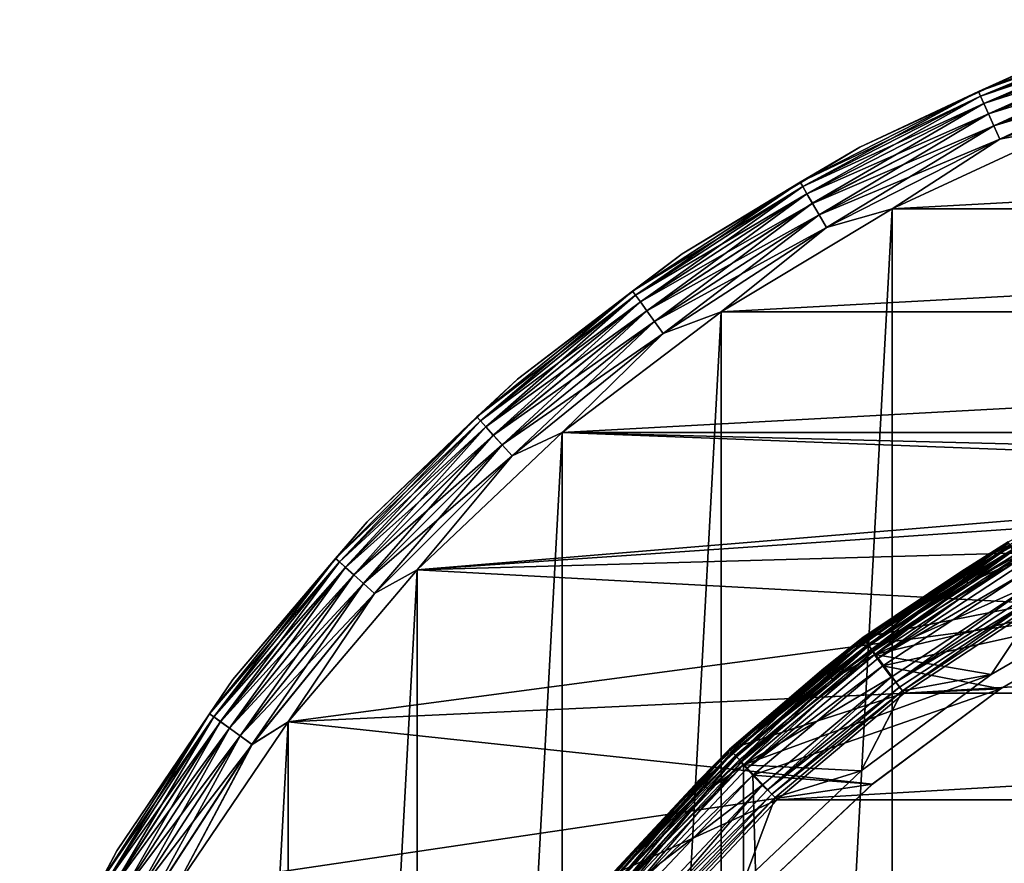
# Model space of a CAD drawing. Header units: metres. Extents: x -28 to 237, y -27 to 27.
# Tile 21 of 51: x -25 to -11, y 14 to 26. Entities that reach past the tile are written whole.
import ezdxf

# ---------------------------------------------------------------- set-up
doc = ezdxf.new("R2010")
doc.units = ezdxf.units.M
doc.layers.add('solid_10151043_XXX', color=7, linetype='CONTINUOUS')

msp = doc.modelspace()

# ---------------------------------------------------------------- linework, layer by layer
at = {"layer": 'solid_10151043_XXX'}
for points in [[(-11.175161, 25.099823, -9.721427), (-10.1788, 25.54686, -9.5), (-8.490296, 26.130445, -9.721427)], [(-11.175161, 25.099823, -9.721427), (-8.490296, 26.130445, -9.721427), (-11.145136, 25.032387, -9.933075)], [(-11.17506, 25.099596, -0.777479), (-8.49022, 26.130209, -0.777479), (-10.1788, 25.54686, -1)], [(-8.467335, 26.059778, -0.565914), (-8.49022, 26.130209, -0.777479), (-11.17506, 25.099596, -0.777479)], [(-11.144938, 25.031942, -0.565914), (-8.467335, 26.059778, -0.565914), (-11.17506, 25.099596, -0.777479)], [(-8.490296, 26.130445, -9.721427), (-8.467485, 26.06024, -9.933075), (-11.145136, 25.032387, -9.933075)], [(-11.145136, 25.032387, -9.933075), (-8.467485, 26.06024, -9.933075), (-11.096691, 24.923576, -10.122963)], [(-8.430463, 25.946297, -0.376159), (-8.467335, 26.059778, -0.565914), (-11.144938, 25.031942, -0.565914)], [(-8.467485, 26.06024, -9.933075), (-8.430679, 25.946962, -10.122963), (-11.096691, 24.923576, -10.122963)], [(-11.096407, 24.922937, -0.376159), (-8.430463, 25.946297, -0.376159), (-11.144938, 25.031942, -0.565914)], [(-11.096691, 24.923576, -10.122963), (-8.430679, 25.946962, -10.122963), (-11.03226, 24.778862, -10.281551)], [(-8.381456, 25.795471, -0.217749), (-8.430463, 25.946297, -0.376159), (-11.096407, 24.922937, -0.376159)], [(-8.430679, 25.946962, -10.122963), (-8.381728, 25.796305, -10.281551), (-11.03226, 24.778862, -10.281551)], [(-11.031903, 24.778059, -0.217749), (-8.381456, 25.795471, -0.217749), (-11.096407, 24.922937, -0.376159)], [(-11.03226, 24.778862, -10.281551), (-8.381728, 25.796305, -10.281551), (-10.95508, 24.605513, -10.400871)], [(-8.322778, 25.614876, -0.098642), (-8.381456, 25.795471, -0.217749), (-11.031903, 24.778059, -0.217749)], [(-8.381728, 25.796305, -10.281551), (-8.323091, 25.615837, -10.400871), (-10.95508, 24.605513, -10.400871)], [(-10.1788, 25.54686, -1), (-10.1788, 25.54686, -9.5), (-12.881232, 24.296581, -9.5)], [(-11.175161, 25.099823, -9.721427), (-12.881232, 24.296581, -9.5), (-10.1788, 25.54686, -9.5)], [(-12.881232, 24.296581, -1), (-10.1788, 25.54686, -1), (-12.881232, 24.296581, -9.5)], [(-11.17506, 25.099596, -0.777479), (-10.1788, 25.54686, -1), (-12.881232, 24.296581, -1)], [(-10.954668, 24.604588, -0.098642), (-8.322778, 25.614876, -0.098642), (-11.031903, 24.778059, -0.217749)], [(-10.95508, 24.605513, -10.400871), (-8.323091, 25.615837, -10.400871), (-10.869028, 24.412237, -10.474928)], [(-8.257375, 25.413588, -0.024823), (-8.322778, 25.614876, -0.098642), (-10.954668, 24.604588, -0.098642)], [(-8.323091, 25.615837, -10.400871), (-8.257713, 25.414627, -10.474928), (-10.869028, 24.412237, -10.474928)], [(-10.868584, 24.411238, -0.024823), (-8.257375, 25.413588, -0.024823), (-10.954668, 24.604588, -0.098642)], [(-10.869028, 24.412237, -10.474928), (-8.257713, 25.414627, -10.474928), (-9.811584, 24.616718, -10.5)], [(-10.868584, 24.411238, -0.024823), (-9.811584, 24.616718), (-8.257375, 25.413588, -0.024823)], [(-13.737589, 23.794201, -9.721427), (-12.881232, 24.296581, -9.5), (-11.175161, 25.099823, -9.721427)], [(-13.737589, 23.794201, -9.721427), (-11.175161, 25.099823, -9.721427), (-13.700679, 23.730272, -9.933075)], [(-13.737464, 23.793985, -0.777479), (-11.17506, 25.099596, -0.777479), (-12.881232, 24.296581, -1)], [(-11.144938, 25.031942, -0.565914), (-11.17506, 25.099596, -0.777479), (-13.737464, 23.793985, -0.777479)], [(-11.175161, 25.099823, -9.721427), (-11.145136, 25.032387, -9.933075), (-13.700679, 23.730272, -9.933075)], [(-13.700436, 23.729851, -0.565914), (-11.144938, 25.031942, -0.565914), (-13.737464, 23.793985, -0.777479)], [(-13.700679, 23.730272, -9.933075), (-11.145136, 25.032387, -9.933075), (-13.641126, 23.627123, -10.122963)], [(-11.096407, 24.922937, -0.376159), (-11.144938, 25.031942, -0.565914), (-13.700436, 23.729851, -0.565914)], [(-13.640776, 23.626516, -0.376159), (-11.096407, 24.922937, -0.376159), (-13.700436, 23.729851, -0.565914)], [(-11.145136, 25.032387, -9.933075), (-11.096691, 24.923576, -10.122963), (-13.641126, 23.627123, -10.122963)], [(-13.641126, 23.627123, -10.122963), (-11.096691, 24.923576, -10.122963), (-13.56192, 23.489935, -10.281551)], [(-11.031903, 24.778059, -0.217749), (-11.096407, 24.922937, -0.376159), (-13.640776, 23.626516, -0.376159)], [(-11.096691, 24.923576, -10.122963), (-11.03226, 24.778862, -10.281551), (-13.56192, 23.489935, -10.281551)], [(-13.561481, 23.489176, -0.217749), (-11.031903, 24.778059, -0.217749), (-13.640776, 23.626516, -0.376159)], [(-13.56192, 23.489935, -10.281551), (-11.03226, 24.778862, -10.281551), (-13.467043, 23.325603, -10.400871)], [(-10.954668, 24.604588, -0.098642), (-11.031903, 24.778059, -0.217749), (-13.561481, 23.489176, -0.217749)], [(-11.03226, 24.778862, -10.281551), (-10.95508, 24.605513, -10.400871), (-13.467043, 23.325603, -10.400871)], [(-13.466537, 23.324726, -0.098642), (-10.954668, 24.604588, -0.098642), (-13.561481, 23.489176, -0.217749)], [(-13.467043, 23.325603, -10.400871), (-10.95508, 24.605513, -10.400871), (-13.36126, 23.142382, -10.474928)], [(-10.868584, 24.411238, -0.024823), (-10.954668, 24.604588, -0.098642), (-13.466537, 23.324726, -0.098642)], [(-10.95508, 24.605513, -10.400871), (-10.869028, 24.412237, -10.474928), (-13.36126, 23.142382, -10.474928)], [(-9.811584, 24.616718, -10.5), (-9.811584, -24.616718, -10.5), (-12.416398, -23.411173, -10.5)], [(-12.416398, 23.411173, -10.5), (-9.811584, 24.616718, -10.5), (-12.416398, -23.411173, -10.5)], [(-10.869028, 24.412237, -10.474928), (-9.811584, 24.616718, -10.5), (-12.416398, 23.411173, -10.5)], [(9.811584, 24.616718), (-9.811584, 24.616718), (-12.416398, 23.411173)], [(-10.868584, 24.411238, -0.024823), (-12.416398, 23.411173), (-9.811584, 24.616718)], [(12.416398, 23.411173), (9.811584, 24.616718), (-12.416398, 23.411173)], [(-13.360713, 23.141434, -0.024823), (-10.868584, 24.411238, -0.024823), (-13.466537, 23.324726, -0.098642)], [(-13.36126, 23.142382, -10.474928), (-10.869028, 24.412237, -10.474928), (-12.416398, 23.411173, -10.5)], [(-13.360713, 23.141434, -0.024823), (-12.416398, 23.411173), (-10.868584, 24.411238, -0.024823)], [(-12.881232, 24.296581, -1), (-12.881232, 24.296581, -9.5), (-15.432644, 22.761448, -9.5)], [(-13.737589, 23.794201, -9.721427), (-15.432644, 22.761448, -9.5), (-12.881232, 24.296581, -9.5)], [(-15.432644, 22.761448, -1), (-12.881232, 24.296581, -1), (-15.432644, 22.761448, -9.5)], [(-13.737464, 23.793985, -0.777479), (-12.881232, 24.296581, -1), (-15.432644, 22.761448, -1)], [(-16.149504, 22.227884, -9.721427), (-15.432644, 22.761448, -9.5), (-13.737589, 23.794201, -9.721427)], [(-16.149504, 22.227884, -9.721427), (-13.737589, 23.794201, -9.721427), (-16.106113, 22.168165, -9.933075)], [(-16.149357, 22.227684, -0.777479), (-13.737464, 23.793985, -0.777479), (-15.432644, 22.761448, -1)], [(-13.700436, 23.729851, -0.565914), (-13.737464, 23.793985, -0.777479), (-16.149357, 22.227684, -0.777479)], [(-13.737589, 23.794201, -9.721427), (-13.700679, 23.730272, -9.933075), (-16.106113, 22.168165, -9.933075)], [(-16.105827, 22.16777, -0.565914), (-13.700436, 23.729851, -0.565914), (-16.149357, 22.227684, -0.777479)], [(-16.106113, 22.168165, -9.933075), (-13.700679, 23.730272, -9.933075), (-16.036104, 22.071804, -10.122963)], [(-13.640776, 23.626516, -0.376159), (-13.700436, 23.729851, -0.565914), (-16.105827, 22.16777, -0.565914)], [(-13.700679, 23.730272, -9.933075), (-13.641126, 23.627123, -10.122963), (-16.036104, 22.071804, -10.122963)], [(-16.035694, 22.071239, -0.376159), (-13.640776, 23.626516, -0.376159), (-16.105827, 22.16777, -0.565914)], [(-16.036104, 22.071804, -10.122963), (-13.641126, 23.627123, -10.122963), (-15.942993, 21.943647, -10.281551)], [(-13.561481, 23.489176, -0.217749), (-13.640776, 23.626516, -0.376159), (-16.035694, 22.071239, -0.376159)], [(-13.641126, 23.627123, -10.122963), (-13.56192, 23.489935, -10.281551), (-15.942993, 21.943647, -10.281551)], [(-15.942478, 21.942938, -0.217749), (-13.561481, 23.489176, -0.217749), (-16.035694, 22.071239, -0.376159)], [(-15.942993, 21.943647, -10.281551), (-13.56192, 23.489935, -10.281551), (-15.831458, 21.790133, -10.400871)], [(-13.466537, 23.324726, -0.098642), (-13.561481, 23.489176, -0.217749), (-15.942478, 21.942938, -0.217749)], [(-13.56192, 23.489935, -10.281551), (-13.467043, 23.325603, -10.400871), (-15.831458, 21.790133, -10.400871)], [(-12.416398, 23.411173, -10.5), (-12.416398, -23.411173, -10.5), (-14.875552, -21.930981, -10.5)], [(-14.875552, 21.930981, -10.5), (-12.416398, 23.411173, -10.5), (-14.875552, -21.930981, -10.5)], [(-13.36126, 23.142382, -10.474928), (-12.416398, 23.411173, -10.5), (-14.875552, 21.930981, -10.5)], [(12.416398, 23.411173), (-12.416398, 23.411173), (-14.875552, 21.930981)], [(-13.360713, 23.141434, -0.024823), (-14.875552, 21.930981), (-12.416398, 23.411173)], [(14.875552, 21.930981), (12.416398, 23.411173), (-14.875552, 21.930981)], [(-15.830864, 21.789316, -0.098642), (-13.466537, 23.324726, -0.098642), (-15.942478, 21.942938, -0.217749)], [(-15.831458, 21.790133, -10.400871), (-13.467043, 23.325603, -10.400871), (-15.707104, 21.618973, -10.474928)], [(-13.360713, 23.141434, -0.024823), (-13.466537, 23.324726, -0.098642), (-15.830864, 21.789316, -0.098642)], [(-13.467043, 23.325603, -10.400871), (-13.36126, 23.142382, -10.474928), (-15.707104, 21.618973, -10.474928)], [(-15.706461, 21.618088, -0.024823), (-13.360713, 23.141434, -0.024823), (-15.830864, 21.789316, -0.098642)], [(-15.707104, 21.618973, -10.474928), (-13.36126, 23.142382, -10.474928), (-14.875552, 21.930981, -10.5)], [(-15.706461, 21.618088, -0.024823), (-14.875552, 21.930981), (-13.360713, 23.141434, -0.024823)], [(-15.432644, 22.761448, -1), (-15.432644, 22.761448, -9.5), (-17.803123, 20.959457, -9.5)], [(-16.149504, 22.227884, -9.721427), (-17.803123, 20.959457, -9.5), (-15.432644, 22.761448, -9.5)], [(-17.803123, 20.959457, -1), (-15.432644, 22.761448, -1), (-17.803123, 20.959457, -9.5)], [(-16.149357, 22.227684, -0.777479), (-15.432644, 22.761448, -1), (-17.803123, 20.959457, -1)], [(-18.384481, 20.418036, -9.721427), (-17.803123, 20.959457, -9.5), (-16.149504, 22.227884, -9.721427)], [(-18.384481, 20.418036, -9.721427), (-16.149504, 22.227884, -9.721427), (-18.335087, 20.363178, -9.933075)], [(-18.384315, 20.41785, -0.777479), (-16.149357, 22.227684, -0.777479), (-17.803123, 20.959457, -1)], [(-16.105827, 22.16777, -0.565914), (-16.149357, 22.227684, -0.777479), (-18.384315, 20.41785, -0.777479)], [(-16.149504, 22.227884, -9.721427), (-16.106113, 22.168165, -9.933075), (-18.335087, 20.363178, -9.933075)], [(-18.334763, 20.362816, -0.565914), (-16.105827, 22.16777, -0.565914), (-18.384315, 20.41785, -0.777479)], [(-18.335087, 20.363178, -9.933075), (-16.106113, 22.168165, -9.933075), (-18.255388, 20.274664, -10.122963)], [(-16.035694, 22.071239, -0.376159), (-16.105827, 22.16777, -0.565914), (-18.334763, 20.362816, -0.565914)], [(-16.106113, 22.168165, -9.933075), (-16.036104, 22.071804, -10.122963), (-18.255388, 20.274664, -10.122963)], [(-18.254921, 20.274143, -0.376159), (-16.035694, 22.071239, -0.376159), (-18.334763, 20.362816, -0.565914)], [(-18.255388, 20.274664, -10.122963), (-16.036104, 22.071804, -10.122963), (-18.149391, 20.156942, -10.281551)], [(-15.942478, 21.942938, -0.217749), (-16.035694, 22.071239, -0.376159), (-18.254921, 20.274143, -0.376159)], [(-18.148806, 20.15629, -0.217749), (-15.942478, 21.942938, -0.217749), (-18.254921, 20.274143, -0.376159)], [(-16.036104, 22.071804, -10.122963), (-15.942993, 21.943647, -10.281551), (-18.149391, 20.156942, -10.281551)], [(-18.149391, 20.156942, -10.281551), (-15.942993, 21.943647, -10.281551), (-18.022421, 20.015926, -10.400871)], [(-15.830864, 21.789316, -0.098642), (-15.942478, 21.942938, -0.217749), (-18.148806, 20.15629, -0.217749)], [(-15.942993, 21.943647, -10.281551), (-15.831458, 21.790133, -10.400871), (-18.022421, 20.015926, -10.400871)], [(-14.875552, 21.930981, -10.5), (-14.875552, -21.930981, -10.5), (-17.160183, -20.193516, -10.5)], [(-17.160183, 20.193516, -10.5), (-14.875552, 21.930981, -10.5), (-17.160183, -20.193516, -10.5)], [(-15.707104, 21.618973, -10.474928), (-14.875552, 21.930981, -10.5), (-17.160183, 20.193516, -10.5)], [(14.875552, 21.930981), (-14.875552, 21.930981), (-17.160183, 20.193516)], [(-15.706461, 21.618088, -0.024823), (-17.160183, 20.193516), (-14.875552, 21.930981)], [(17.160183, 20.193516), (14.875552, 21.930981), (-17.160183, 20.193516)], [(-18.021744, 20.015175, -0.098642), (-15.830864, 21.789316, -0.098642), (-18.148806, 20.15629, -0.217749)], [(-18.022421, 20.015926, -10.400871), (-15.831458, 21.790133, -10.400871), (-17.880857, 19.858704, -10.474928)], [(-15.706461, 21.618088, -0.024823), (-15.830864, 21.789316, -0.098642), (-18.021744, 20.015175, -0.098642)], [(-15.831458, 21.790133, -10.400871), (-15.707104, 21.618973, -10.474928), (-17.880857, 19.858704, -10.474928)], [(-17.880125, 19.857891, -0.024823), (-15.706461, 21.618088, -0.024823), (-18.021744, 20.015175, -0.098642)], [(-17.880857, 19.858704, -10.474928), (-15.707104, 21.618973, -10.474928), (-17.160183, 20.193516, -10.5)], [(-17.880125, 19.857891, -0.024823), (-17.160183, 20.193516), (-15.706461, 21.618088, -0.024823)], [(-17.803123, 20.959457, -1), (-17.803123, 20.959457, -9.5), (-19.964876, 18.911736, -9.5)], [(-18.384481, 20.418036, -9.721427), (-19.964876, 18.911736, -9.5), (-17.803123, 20.959457, -9.5)], [(-19.964876, 18.911736, -1), (-17.803123, 20.959457, -1), (-19.964876, 18.911736, -9.5)], [(-18.384315, 20.41785, -0.777479), (-17.803123, 20.959457, -1), (-19.964876, 18.911736, -1)], [(-20.418036, 18.384481, -9.721427), (-19.964876, 18.911736, -9.5), (-18.384481, 20.418036, -9.721427)], [(-20.418036, 18.384481, -9.721427), (-18.384481, 20.418036, -9.721427), (-20.363178, 18.335087, -9.933075)], [(-20.41785, 18.384315, -0.777479), (-18.384315, 20.41785, -0.777479), (-19.964876, 18.911736, -1)], [(-18.334763, 20.362816, -0.565914), (-18.384315, 20.41785, -0.777479), (-20.41785, 18.384315, -0.777479)], [(-18.384481, 20.418036, -9.721427), (-18.335087, 20.363178, -9.933075), (-20.363178, 18.335087, -9.933075)], [(-20.362816, 18.334763, -0.565914), (-18.334763, 20.362816, -0.565914), (-20.41785, 18.384315, -0.777479)], [(-20.363178, 18.335087, -9.933075), (-18.335087, 20.363178, -9.933075), (-20.274664, 18.255388, -10.122963)], [(-18.254921, 20.274143, -0.376159), (-18.334763, 20.362816, -0.565914), (-20.362816, 18.334763, -0.565914)], [(-20.274143, 18.254921, -0.376159), (-18.254921, 20.274143, -0.376159), (-20.362816, 18.334763, -0.565914)], [(-18.335087, 20.363178, -9.933075), (-18.255388, 20.274664, -10.122963), (-20.274664, 18.255388, -10.122963)], [(-20.274664, 18.255388, -10.122963), (-18.255388, 20.274664, -10.122963), (-20.156942, 18.149391, -10.281551)], [(-18.148806, 20.15629, -0.217749), (-18.254921, 20.274143, -0.376159), (-20.274143, 18.254921, -0.376159)], [(-18.255388, 20.274664, -10.122963), (-18.149391, 20.156942, -10.281551), (-20.156942, 18.149391, -10.281551)], [(-20.15629, 18.148806, -0.217749), (-18.148806, 20.15629, -0.217749), (-20.274143, 18.254921, -0.376159)], [(-20.156942, 18.149391, -10.281551), (-18.149391, 20.156942, -10.281551), (-20.015926, 18.022421, -10.400871)], [(-18.021744, 20.015175, -0.098642), (-18.148806, 20.15629, -0.217749), (-20.15629, 18.148806, -0.217749)], [(-18.149391, 20.156942, -10.281551), (-18.022421, 20.015926, -10.400871), (-20.015926, 18.022421, -10.400871)], [(-17.160183, 20.193516), (-19.243534, 18.219122), (-2.293884, 19.625429)], [(-17.160183, 20.193516, -10.5), (-17.160183, -20.193516, -10.5), (-19.243534, -18.219122, -10.5)], [(-19.243534, 18.219122, -10.5), (-17.160183, 20.193516, -10.5), (-19.243534, -18.219122, -10.5)], [(-17.880857, 19.858704, -10.474928), (-17.160183, 20.193516, -10.5), (-19.243534, 18.219122, -10.5)], [(-17.880125, 19.857891, -0.024823), (-19.243534, 18.219122), (-17.160183, 20.193516)], [(-17.160183, 20.193516), (-2.293884, 19.625429), (0, 19.759031)], [(17.160183, 20.193516), (-17.160183, 20.193516), (0, 19.759031)], [(-20.015175, 18.021744, -0.098642), (-18.021744, 20.015175, -0.098642), (-20.15629, 18.148806, -0.217749)], [(-20.015926, 18.022421, -10.400871), (-18.022421, 20.015926, -10.400871), (-19.858704, 17.880857, -10.474928)], [(-17.880125, 19.857891, -0.024823), (-18.021744, 20.015175, -0.098642), (-20.015175, 18.021744, -0.098642)], [(-18.022421, 20.015926, -10.400871), (-17.880857, 19.858704, -10.474928), (-19.858704, 17.880857, -10.474928)], [(-19.857891, 17.880125, -0.024823), (-17.880125, 19.857891, -0.024823), (-20.015175, 18.021744, -0.098642)], [(-19.858704, 17.880857, -10.474928), (-17.880857, 19.858704, -10.474928), (-19.243534, 18.219122, -10.5)], [(-19.857891, 17.880125, -0.024823), (-19.243534, 18.219122), (-17.880125, 19.857891, -0.024823)], [(-19.243534, 18.219122), (-4.556746, 19.226425), (-2.293884, 19.625429)], [(-11.430924, 18.192211, 213.457565), (-10.75, 18.619547, 213.550003), (-9.322167, 19.357679, 213.457565)], [(-11.430924, 18.192211, 213.457565), (-9.322167, 19.357679, 213.457565), (-11.408266, 18.156151, 213.37381)], [(-9.322167, 19.357679, 213.457565), (-9.303689, 19.319309, 213.37381), (-11.408266, 18.156151, 213.37381)], [(-11.408266, 18.156151, 213.37381), (-9.303689, 19.319309, 213.37381), (-11.372937, 18.099926, 213.307358)], [(-9.303689, 19.319309, 213.37381), (-9.274878, 19.259481, 213.307358), (-11.372937, 18.099926, 213.307358)], [(-11.372937, 18.099926, 213.307358), (-9.274878, 19.259481, 213.307358), (-11.328403, 18.029049, 213.264679)], [(-9.274878, 19.259481, 213.307358), (-9.238559, 19.184065, 213.264679), (-11.328403, 18.029049, 213.264679)], [(-19.243534, 18.219122), (-6.757987, 18.567417), (-4.556746, 19.226425)], [(-11.328403, 18.029049, 213.264679), (-9.238559, 19.184065, 213.264679), (-10.603525, 18.357698, 213.25)], [(-19.964876, 18.911736, -1), (-19.964876, 18.911736, -9.5), (-21.892559, 16.64229, -9.5)], [(-20.418036, 18.384481, -9.721427), (-21.892559, 16.64229, -9.5), (-19.964876, 18.911736, -9.5)], [(-21.892559, 16.64229, -1), (-19.964876, 18.911736, -1), (-21.892559, 16.64229, -9.5)], [(-20.41785, 18.384315, -0.777479), (-19.964876, 18.911736, -1), (-21.892559, 16.64229, -1)], [(-19.243534, 18.219122), (-8.867837, 17.657316), (-6.757987, 18.567417)], [(-12.838911, 17.245647, 1.3), (-12.838911, 17.245647, 212.5), (-10.750002, 18.619545, 212.5)], [(-10.742702, 18.606905, 212.592438), (-10.750002, 18.619545, 212.5), (-12.838911, 17.245647, 212.5)], [(-10.750002, 18.619545, 1.3), (-12.838911, 17.245647, 1.3), (-10.750002, 18.619545, 212.5)], [(-12.828736, 17.231983, 1.170591), (-12.838911, 17.245647, 1.3), (-10.750002, 18.619545, 1.3)], [(-12.830194, 17.23394, 212.592438), (-10.742702, 18.606905, 212.592438), (-12.838911, 17.245647, 212.5)], [(-12.83891, 17.245647, 213.550003), (-12.83891, 17.245649, 268.450012), (-10.75, 18.619547, 268.450012)], [(-10.250043, 17.753496, 269.450012), (-10.75, 18.619547, 268.450012), (-12.83891, 17.245649, 268.450012)], [(-10.75, 18.619547, 213.550003), (-12.83891, 17.245647, 213.550003), (-10.75, 18.619547, 268.450012)], [(-11.430924, 18.192211, 213.457565), (-12.83891, 17.245647, 213.550003), (-10.75, 18.619547, 213.550003)], [(-10.721408, 18.570023, 212.676178), (-10.742702, 18.606905, 212.592438), (-12.830194, 17.23394, 212.592438)], [(-12.804762, 17.19978, 212.676178), (-10.721408, 18.570023, 212.676178), (-12.830194, 17.23394, 212.592438)], [(-12.828736, 17.231983, 1.170591), (-10.750002, 18.619545, 1.3), (-10.741482, 18.604792, 1.170591)], [(-12.828736, 17.231983, 1.170591), (-10.741482, 18.604792, 1.170591), (-12.798868, 17.191864, 1.049887)], [(-10.688206, 18.512516, 212.742645), (-10.721408, 18.570023, 212.676178), (-12.804762, 17.19978, 212.676178)], [(-10.741482, 18.604792, 1.170591), (-10.716474, 18.561478, 1.049887), (-12.798868, 17.191864, 1.049887)], [(-12.798868, 17.191864, 1.049887), (-10.716474, 18.561478, 1.049887), (-12.751348, 17.128033, 0.946262)], [(-10.716474, 18.561478, 1.049887), (-10.676684, 18.492559, 0.946262), (-12.751348, 17.128033, 0.946262)], [(-12.765108, 17.146515, 212.742645), (-10.688206, 18.512516, 212.742645), (-12.804762, 17.19978, 212.676178)], [(-10.646353, 18.440023, 212.785324), (-10.688206, 18.512516, 212.742645), (-12.765108, 17.146515, 212.742645)], [(-12.715122, 17.079372, 212.785324), (-10.646353, 18.440023, 212.785324), (-12.765108, 17.146515, 212.742645)], [(-12.751348, 17.128033, 0.946262), (-10.676684, 18.492559, 0.946262), (-12.689417, 17.044846, 0.866791)], [(-12.715122, 17.079372, 212.785324), (-10.607567, 18.35536, 212.800003), (-10.646353, 18.440023, 212.785324)], [(-10.676684, 18.492559, 0.946262), (-10.62483, 18.402744, 0.866791), (-12.689417, 17.044846, 0.866791)], [(-12.689417, 17.044846, 0.866791), (-10.62483, 18.402744, 0.866791), (-12.617307, 16.947983, 0.816902)], [(-10.62483, 18.402744, 0.866791), (-10.564452, 18.298168, 0.816902), (-12.617307, 16.947983, 0.816902)], [(-22.227884, 16.149504, -9.721427), (-21.892559, 16.64229, -9.5), (-20.418036, 18.384481, -9.721427)], [(-22.227884, 16.149504, -9.721427), (-20.418036, 18.384481, -9.721427), (-22.168165, 16.106113, -9.933075)], [(-22.227684, 16.149357, -0.777479), (-20.41785, 18.384315, -0.777479), (-21.892559, 16.64229, -1)], [(-20.362816, 18.334763, -0.565914), (-20.41785, 18.384315, -0.777479), (-22.227684, 16.149357, -0.777479)], [(-22.16777, 16.105827, -0.565914), (-20.362816, 18.334763, -0.565914), (-22.227684, 16.149357, -0.777479)], [(-20.418036, 18.384481, -9.721427), (-20.363178, 18.335087, -9.933075), (-22.168165, 16.106113, -9.933075)], [(-22.168165, 16.106113, -9.933075), (-20.363178, 18.335087, -9.933075), (-22.071804, 16.036104, -10.122963)], [(-20.274143, 18.254921, -0.376159), (-20.362816, 18.334763, -0.565914), (-22.16777, 16.105827, -0.565914)], [(-20.363178, 18.335087, -9.933075), (-20.274664, 18.255388, -10.122963), (-22.071804, 16.036104, -10.122963)], [(-12.715122, 17.079372, 212.785324), (-12.668239, 16.998688, 212.800003), (-10.607567, 18.35536, 212.800003)], [(-10.407472, 18.009012, 212.800003), (-10.607567, 18.35536, 212.800003), (-12.668239, 16.998688, 212.800003)], [(-8.979082, 17.879299, 213.25), (-12.663739, 17.002047, 213.25), (-10.603525, 18.357698, 213.25)], [(-11.328403, 18.029049, 213.264679), (-10.603525, 18.357698, 213.25), (-12.663739, 17.002047, 213.25)], [(-12.617307, 16.947983, 0.816902), (-10.564452, 18.298168, 0.816902), (-10.507361, 18.182281, 0.8)], [(-22.071239, 16.035694, -0.376159), (-20.274143, 18.254921, -0.376159), (-22.16777, 16.105827, -0.565914)], [(-22.071804, 16.036104, -10.122963), (-20.274664, 18.255388, -10.122963), (-21.943647, 15.942993, -10.281551)], [(-20.15629, 18.148806, -0.217749), (-20.274143, 18.254921, -0.376159), (-22.071239, 16.035694, -0.376159)], [(-21.942938, 15.942478, -0.217749), (-20.15629, 18.148806, -0.217749), (-22.071239, 16.035694, -0.376159)], [(-20.274664, 18.255388, -10.122963), (-20.156942, 18.149391, -10.281551), (-21.943647, 15.942993, -10.281551)], [(-21.943647, 15.942993, -10.281551), (-20.156942, 18.149391, -10.281551), (-21.790133, 15.831458, -10.400871)], [(-20.015175, 18.021744, -0.098642), (-20.15629, 18.148806, -0.217749), (-21.942938, 15.942478, -0.217749)], [(-20.156942, 18.149391, -10.281551), (-20.015926, 18.022421, -10.400871), (-21.790133, 15.831458, -10.400871)], [(-19.243534, 18.219122), (-21.101072, 16.031057), (-8.867837, 17.657316)], [(-19.243534, 18.219122, -10.5), (-19.243534, -18.219122, -10.5), (-21.101072, -16.031057, -10.5)], [(-21.101072, 16.031057, -10.5), (-19.243534, 18.219122, -10.5), (-21.101072, -16.031057, -10.5)], [(-19.858704, 17.880857, -10.474928), (-19.243534, 18.219122, -10.5), (-21.101072, 16.031057, -10.5)], [(-19.857891, 17.880125, -0.024823), (-21.101072, 16.031057), (-19.243534, 18.219122)], [(-13.39593, 16.797966, 213.457565), (-12.83891, 17.245647, 213.550003), (-11.430924, 18.192211, 213.457565)], [(-13.39593, 16.797966, 213.457565), (-11.430924, 18.192211, 213.457565), (-13.369377, 16.764669, 213.37381)], [(-11.430924, 18.192211, 213.457565), (-11.408266, 18.156151, 213.37381), (-13.369377, 16.764669, 213.37381)], [(-13.369377, 16.764669, 213.37381), (-11.408266, 18.156151, 213.37381), (-13.327974, 16.712751, 213.307358)], [(-11.408266, 18.156151, 213.37381), (-11.372937, 18.099926, 213.307358), (-13.327974, 16.712751, 213.307358)], [(-12.617307, 16.947983, 0.816902), (-10.507361, 18.182281, 0.8), (-12.548735, 16.838322, 0.8)], [(-8.867778, 17.657343, 0.8), (-12.548735, 16.838322, 0.8), (-10.507361, 18.182281, 0.8)], [(-21.789316, 15.830864, -0.098642), (-20.015175, 18.021744, -0.098642), (-21.942938, 15.942478, -0.217749)], [(-21.790133, 15.831458, -10.400871), (-20.015926, 18.022421, -10.400871), (-21.618973, 15.707104, -10.474928)], [(-19.857891, 17.880125, -0.024823), (-20.015175, 18.021744, -0.098642), (-21.789316, 15.830864, -0.098642)], [(-20.015926, 18.022421, -10.400871), (-19.858704, 17.880857, -10.474928), (-21.618973, 15.707104, -10.474928)], [(-13.327974, 16.712751, 213.307358), (-11.372937, 18.099926, 213.307358), (-13.275784, 16.647306, 213.264679)], [(-11.372937, 18.099926, 213.307358), (-11.328403, 18.029049, 213.264679), (-13.275784, 16.647306, 213.264679)], [(-13.275784, 16.647306, 213.264679), (-11.328403, 18.029049, 213.264679), (-12.663739, 17.002047, 213.25)], [(-12.429411, 16.677816, 212.800003), (-10.407472, 18.009012, 212.800003), (-12.668239, 16.998688, 212.800003)], [(-12.36172, 16.604671, 212.783157), (-10.407472, 18.009012, 212.800003), (-12.429411, 16.677816, 212.800003)], [(-12.36172, 16.604671, 212.783157), (-10.350451, 17.927505, 212.783157), (-10.407472, 18.009012, 212.800003)], [(-21.618088, 15.706461, -0.024823), (-19.857891, 17.880125, -0.024823), (-21.789316, 15.830864, -0.098642)], [(-21.618973, 15.707104, -10.474928), (-19.858704, 17.880857, -10.474928), (-21.101072, 16.031057, -10.5)], [(-21.618088, 15.706461, -0.024823), (-21.101072, 16.031057), (-19.857891, 17.880125, -0.024823)], [(-8.979082, 17.879299, 213.25), (-10.994387, 16.715763, 213.25), (-12.663739, 17.002047, 213.25)], [(-12.36172, 16.604671, 212.783157), (-10.306423, 17.85125, 212.734467), (-10.350451, 17.927505, 212.783157)], [(-12.36172, 16.604671, 212.783157), (-12.309139, 16.534042, 212.734467), (-10.306423, 17.85125, 212.734467)], [(-12.26914, 16.480427, 212.659561), (-10.306423, 17.85125, 212.734467), (-12.309139, 16.534042, 212.734467)], [(-12.26914, 16.480427, 212.659561), (-10.272632, 17.79352, 212.659561), (-10.306423, 17.85125, 212.734467)], [(-8.979082, 17.879299, 213.25), (-10.994207, 16.715881, 212.800003), (-10.994387, 16.715763, 213.25)], [(-8.979082, 17.879299, 213.25), (-8.979274, 17.879204, 212.800003), (-10.994207, 16.715881, 212.800003)], [(-10.994207, 16.715881, 212.800003), (-8.979274, 17.879204, 212.800003), (-10.273395, 17.793079, 212.800003)], [(-12.241783, 16.443502, 269.450012), (-10.250043, 17.753496, 269.450012), (-12.83891, 17.245649, 268.450012)], [(-10.273395, 17.793079, 212.800003), (-10.272632, 17.79352, 212.659561), (-12.26914, 16.480427, 212.659561)], [(-10.273395, 17.793079, 212.800003), (-12.26914, 16.480427, 212.659561), (-12.268891, 16.480618, 212.800003)], [(-10.994207, 16.715881, 212.800003), (-10.273395, 17.793079, 212.800003), (-12.268891, 16.480618, 212.800003)], [(-12.241783, 16.443502, 269.450012), (12.241783, 16.443502, 269.450012), (10.250043, 17.753496, 269.450012)], [(-12.241783, 16.443502, 269.450012), (10.250043, 17.753496, 269.450012), (-10.250043, 17.753496, 269.450012)], [(-21.101072, 16.031057), (-10.857765, 16.50843), (-8.867837, 17.657316)], [(-8.867778, 17.657343, 0.8), (-10.857452, 16.508642, 0.8), (-12.548735, 16.838322, 0.8)], [(-10.857765, 16.50843), (-10.857452, 16.508642, 0.8), (-8.867778, 17.657343, 0.8)], [(-8.867837, 17.657316), (-10.857765, 16.50843), (-8.867778, 17.657343, 0.8)], [(-14.754196, 15.638533, 1.3), (-14.754196, 15.638532, 212.5), (-12.838911, 17.245647, 212.5)], [(-12.830194, 17.23394, 212.592438), (-12.838911, 17.245647, 212.5), (-14.754196, 15.638532, 212.5)], [(-12.838911, 17.245647, 1.3), (-14.754196, 15.638533, 1.3), (-12.838911, 17.245647, 212.5)], [(-14.742504, 15.626141, 1.170591), (-14.754196, 15.638533, 1.3), (-12.838911, 17.245647, 1.3)], [(-14.744179, 15.627916, 212.592438), (-12.830194, 17.23394, 212.592438), (-14.754196, 15.638532, 212.5)], [(-14.754195, 15.638533, 213.550003), (-14.754195, 15.638534, 268.450012), (-12.83891, 17.245649, 268.450012)], [(-12.241783, 16.443502, 269.450012), (-12.83891, 17.245649, 268.450012), (-14.754195, 15.638534, 268.450012)], [(-12.83891, 17.245647, 213.550003), (-14.754195, 15.638533, 213.550003), (-12.83891, 17.245649, 268.450012)], [(-13.39593, 16.797966, 213.457565), (-14.754195, 15.638533, 213.550003), (-12.83891, 17.245647, 213.550003)], [(-12.804762, 17.19978, 212.676178), (-12.830194, 17.23394, 212.592438), (-14.744179, 15.627916, 212.592438)], [(-14.714953, 15.596939, 212.676178), (-12.804762, 17.19978, 212.676178), (-14.744179, 15.627916, 212.592438)], [(-14.742504, 15.626141, 1.170591), (-12.838911, 17.245647, 1.3), (-12.828736, 17.231983, 1.170591)], [(-14.742504, 15.626141, 1.170591), (-12.828736, 17.231983, 1.170591), (-14.70818, 15.589761, 1.049887)], [(-12.765108, 17.146515, 212.742645), (-12.804762, 17.19978, 212.676178), (-14.714953, 15.596939, 212.676178)], [(-14.669384, 15.548638, 212.742645), (-12.765108, 17.146515, 212.742645), (-14.714953, 15.596939, 212.676178)], [(-12.828736, 17.231983, 1.170591), (-12.798868, 17.191864, 1.049887), (-14.70818, 15.589761, 1.049887)], [(-14.70818, 15.589761, 1.049887), (-12.798868, 17.191864, 1.049887), (-14.65357, 15.531878, 0.946262)], [(-12.715122, 17.079372, 212.785324), (-12.765108, 17.146515, 212.742645), (-14.669384, 15.548638, 212.742645)], [(-12.798868, 17.191864, 1.049887), (-12.751348, 17.128033, 0.946262), (-14.65357, 15.531878, 0.946262)], [(-14.65357, 15.531878, 0.946262), (-12.751348, 17.128033, 0.946262), (-14.582401, 15.456443, 0.866791)], [(-12.751348, 17.128033, 0.946262), (-12.689417, 17.044846, 0.866791), (-14.582401, 15.456443, 0.866791)], [(-14.61194, 15.487753, 212.785324), (-12.715122, 17.079372, 212.785324), (-14.669384, 15.548638, 212.742645)], [(-14.61194, 15.487753, 212.785324), (-12.668239, 16.998688, 212.800003), (-12.715122, 17.079372, 212.785324)], [(-14.61194, 15.487753, 212.785324), (-14.557236, 15.4119, 212.800003), (-12.668239, 16.998688, 212.800003)], [(-14.582401, 15.456443, 0.866791), (-12.689417, 17.044846, 0.866791), (-14.499534, 15.368608, 0.816902)], [(-12.429411, 16.677816, 212.800003), (-12.668239, 16.998688, 212.800003), (-14.557236, 15.4119, 212.800003)], [(-10.994387, 16.715763, 213.25), (-14.552595, 15.416286, 213.25), (-12.663739, 17.002047, 213.25)], [(-13.275784, 16.647306, 213.264679), (-12.663739, 17.002047, 213.25), (-14.552595, 15.416286, 213.25)], [(-12.689417, 17.044846, 0.866791), (-12.617307, 16.947983, 0.816902), (-14.499534, 15.368608, 0.816902)], [(-14.499534, 15.368608, 0.816902), (-12.617307, 16.947983, 0.816902), (-12.548735, 16.838322, 0.8)], [(-15.192475, 15.192475, 213.457565), (-14.754195, 15.638533, 213.550003), (-13.39593, 16.797966, 213.457565)], [(-15.192475, 15.192475, 213.457565), (-13.39593, 16.797966, 213.457565), (-15.16236, 15.16236, 213.37381)], [(-13.39593, 16.797966, 213.457565), (-13.369377, 16.764669, 213.37381), (-15.16236, 15.16236, 213.37381)], [(-15.16236, 15.16236, 213.37381), (-13.369377, 16.764669, 213.37381), (-15.115406, 15.115406, 213.307358)], [(-13.369377, 16.764669, 213.37381), (-13.327974, 16.712751, 213.307358), (-15.115406, 15.115406, 213.307358)], [(-15.115406, 15.115406, 213.307358), (-13.327974, 16.712751, 213.307358), (-15.056216, 15.056216, 213.264679)], [(-13.327974, 16.712751, 213.307358), (-13.275784, 16.647306, 213.264679), (-15.056216, 15.056216, 213.264679)], [(-10.994387, 16.715763, 213.25), (-12.860622, 15.326371, 213.25), (-14.552595, 15.416286, 213.25)], [(-14.499534, 15.368608, 0.816902), (-12.548735, 16.838322, 0.8), (-14.419897, 15.266507, 0.8)], [(-10.857452, 16.508642, 0.8), (-14.419897, 15.266507, 0.8), (-12.548735, 16.838322, 0.8)], [(-10.994387, 16.715763, 213.25), (-12.860464, 15.326505, 212.800003), (-12.860622, 15.326371, 213.25)], [(-12.860464, 15.326505, 212.800003), (-10.994207, 16.715881, 212.800003), (-12.268891, 16.480618, 212.800003)], [(-10.994387, 16.715763, 213.25), (-10.994207, 16.715881, 212.800003), (-12.860464, 15.326505, 212.800003)], [(-21.892559, 16.64229, -1), (-21.892559, 16.64229, -9.5), (-23.563572, 14.177732, -9.5)], [(-22.227884, 16.149504, -9.721427), (-23.563572, 14.177732, -9.5), (-21.892559, 16.64229, -9.5)], [(-23.563572, 14.177732, -1), (-21.892559, 16.64229, -1), (-23.563572, 14.177732, -9.5)], [(-22.227684, 16.149357, -0.777479), (-21.892559, 16.64229, -1), (-23.563572, 14.177732, -1)], [(-15.056216, 15.056216, 213.264679), (-13.275784, 16.647306, 213.264679), (-14.552595, 15.416286, 213.25)], [(-14.282764, 15.120923, 212.800003), (-12.429411, 16.677816, 212.800003), (-14.557236, 15.4119, 212.800003)], [(-14.205819, 15.057289, 212.783157), (-12.429411, 16.677816, 212.800003), (-14.282764, 15.120923, 212.800003)], [(-14.205819, 15.057289, 212.783157), (-12.36172, 16.604671, 212.783157), (-12.429411, 16.677816, 212.800003)], [(-14.205819, 15.057289, 212.783157), (-12.309139, 16.534042, 212.734467), (-12.36172, 16.604671, 212.783157)], [(-21.101072, 16.031057), (-12.700861, 15.136296), (-10.857765, 16.50843)], [(-14.067907, 14.911203, 269.450012), (-12.241783, 16.443502, 269.450012), (-14.754195, 15.638534, 268.450012)], [(-10.857452, 16.508642, 0.8), (-12.701203, 15.135993, 0.8), (-14.419897, 15.266507, 0.8)], [(-14.205819, 15.057289, 212.783157), (-14.145394, 14.993242, 212.734467), (-12.309139, 16.534042, 212.734467)], [(-12.26914, 16.480427, 212.659561), (-12.309139, 16.534042, 212.734467), (-14.145394, 14.993242, 212.734467)], [(-14.099658, 14.944428, 212.659561), (-12.26914, 16.480427, 212.659561), (-14.145394, 14.993242, 212.734467)], [(-12.268891, 16.480618, 212.800003), (-14.099658, 14.944428, 212.659561), (-14.099722, 14.944366, 212.800003)], [(-12.860464, 15.326505, 212.800003), (-12.268891, 16.480618, 212.800003), (-14.099722, 14.944366, 212.800003)], [(-12.268891, 16.480618, 212.800003), (-12.26914, 16.480427, 212.659561), (-14.099658, 14.944428, 212.659561)], [(-14.067907, 14.911203, 269.450012), (14.067907, 14.911203, 269.450012), (12.241783, 16.443502, 269.450012)], [(-14.067907, 14.911203, 269.450012), (12.241783, 16.443502, 269.450012), (-12.241783, 16.443502, 269.450012)], [(-12.700861, 15.136296), (-12.701203, 15.135993, 0.8), (-10.857452, 16.508642, 0.8)], [(-10.857765, 16.50843), (-12.700861, 15.136296), (-10.857452, 16.508642, 0.8)], [(-23.794201, 13.737589, -9.721427), (-23.563572, 14.177732, -9.5), (-22.227884, 16.149504, -9.721427)], [(-23.794201, 13.737589, -9.721427), (-22.227884, 16.149504, -9.721427), (-23.730272, 13.700679, -9.933075)], [(-23.793985, 13.737464, -0.777479), (-22.227684, 16.149357, -0.777479), (-23.563572, 14.177732, -1)], [(-22.16777, 16.105827, -0.565914), (-22.227684, 16.149357, -0.777479), (-23.793985, 13.737464, -0.777479)], [(-22.227884, 16.149504, -9.721427), (-22.168165, 16.106113, -9.933075), (-23.730272, 13.700679, -9.933075)], [(-23.729851, 13.700436, -0.565914), (-22.16777, 16.105827, -0.565914), (-23.793985, 13.737464, -0.777479)], [(-23.730272, 13.700679, -9.933075), (-22.168165, 16.106113, -9.933075), (-23.627123, 13.641126, -10.122963)], [(-22.071239, 16.035694, -0.376159), (-22.16777, 16.105827, -0.565914), (-23.729851, 13.700436, -0.565914)], [(-23.626516, 13.640776, -0.376159), (-22.071239, 16.035694, -0.376159), (-23.729851, 13.700436, -0.565914)], [(-22.168165, 16.106113, -9.933075), (-22.071804, 16.036104, -10.122963), (-23.627123, 13.641126, -10.122963)], [(-23.627123, 13.641126, -10.122963), (-22.071804, 16.036104, -10.122963), (-23.489935, 13.56192, -10.281551)], [(-21.942938, 15.942478, -0.217749), (-22.071239, 16.035694, -0.376159), (-23.626516, 13.640776, -0.376159)], [(-22.071804, 16.036104, -10.122963), (-21.943647, 15.942993, -10.281551), (-23.489935, 13.56192, -10.281551)], [(-21.101072, 16.031057), (-22.711102, 13.654884), (-12.700861, 15.136296)], [(-21.101072, 16.031057, -10.5), (-21.101072, -16.031057, -10.5), (-22.711102, -13.654884, -10.5)], [(-22.711102, 13.654884, -10.5), (-21.101072, 16.031057, -10.5), (-22.711102, -13.654884, -10.5)], [(-21.618973, 15.707104, -10.474928), (-21.101072, 16.031057, -10.5), (-22.711102, 13.654884, -10.5)], [(-21.618088, 15.706461, -0.024823), (-22.711102, 13.654884), (-21.101072, 16.031057)], [(-23.489176, 13.561481, -0.217749), (-21.942938, 15.942478, -0.217749), (-23.626516, 13.640776, -0.376159)], [(-23.489935, 13.56192, -10.281551), (-21.943647, 15.942993, -10.281551), (-23.325603, 13.467043, -10.400871)], [(-21.789316, 15.830864, -0.098642), (-21.942938, 15.942478, -0.217749), (-23.489176, 13.561481, -0.217749)], [(-21.943647, 15.942993, -10.281551), (-21.790133, 15.831458, -10.400871), (-23.325603, 13.467043, -10.400871)], [(-23.324726, 13.466537, -0.098642), (-21.789316, 15.830864, -0.098642), (-23.489176, 13.561481, -0.217749)], [(-23.325603, 13.467043, -10.400871), (-21.790133, 15.831458, -10.400871), (-23.142382, 13.36126, -10.474928)], [(-21.618088, 15.706461, -0.024823), (-21.789316, 15.830864, -0.098642), (-23.324726, 13.466537, -0.098642)], [(-21.790133, 15.831458, -10.400871), (-21.618973, 15.707104, -10.474928), (-23.142382, 13.36126, -10.474928)], [(-23.141434, 13.360713, -0.024823), (-21.618088, 15.706461, -0.024823), (-23.324726, 13.466537, -0.098642)], [(-23.142382, 13.36126, -10.474928), (-21.618973, 15.707104, -10.474928), (-22.711102, 13.654884, -10.5)], [(-23.141434, 13.360713, -0.024823), (-22.711102, 13.654884), (-21.618088, 15.706461, -0.024823)], [(-16.469955, 13.819933, 1.3), (-16.469957, 13.819933, 212.5), (-14.754196, 15.638532, 212.5)], [(-14.744179, 15.627916, 212.592438), (-14.754196, 15.638532, 212.5), (-16.469957, 13.819933, 212.5)], [(-16.458775, 13.810552, 212.592438), (-14.744179, 15.627916, 212.592438), (-16.469957, 13.819933, 212.5)], [(-16.469955, 13.819933, 213.550003), (-16.469955, 13.819934, 268.450012), (-14.754195, 15.638534, 268.450012)], [(-14.067907, 14.911203, 269.450012), (-14.754195, 15.638534, 268.450012), (-16.469955, 13.819934, 268.450012)], [(-14.754195, 15.638533, 213.550003), (-16.469955, 13.819933, 213.550003), (-14.754195, 15.638534, 268.450012)], [(-14.754196, 15.638533, 1.3), (-16.469955, 13.819933, 1.3), (-14.754196, 15.638532, 212.5)], [(-16.456903, 13.808983, 1.170591), (-16.469955, 13.819933, 1.3), (-14.754196, 15.638533, 1.3)], [(-15.192475, 15.192475, 213.457565), (-16.469955, 13.819933, 213.550003), (-14.754195, 15.638533, 213.550003)], [(-14.714953, 15.596939, 212.676178), (-14.744179, 15.627916, 212.592438), (-16.458775, 13.810552, 212.592438)], [(-16.426149, 13.783176, 212.676178), (-14.714953, 15.596939, 212.676178), (-16.458775, 13.810552, 212.592438)], [(-16.456903, 13.808983, 1.170591), (-14.754196, 15.638533, 1.3), (-14.742504, 15.626141, 1.170591)], [(-16.456903, 13.808983, 1.170591), (-14.742504, 15.626141, 1.170591), (-16.418591, 13.776833, 1.049887)], [(-14.669384, 15.548638, 212.742645), (-14.714953, 15.596939, 212.676178), (-16.426149, 13.783176, 212.676178)], [(-14.742504, 15.626141, 1.170591), (-14.70818, 15.589761, 1.049887), (-16.418591, 13.776833, 1.049887)], [(-16.418591, 13.776833, 1.049887), (-14.70818, 15.589761, 1.049887), (-16.35763, 13.72568, 0.946262)], [(-14.70818, 15.589761, 1.049887), (-14.65357, 15.531878, 0.946262), (-16.35763, 13.72568, 0.946262)], [(-16.375282, 13.740493, 212.742645), (-14.669384, 15.548638, 212.742645), (-16.426149, 13.783176, 212.676178)], [(-14.61194, 15.487753, 212.785324), (-14.669384, 15.548638, 212.742645), (-16.375282, 13.740493, 212.742645)], [(-16.311159, 13.686687, 212.785324), (-14.61194, 15.487753, 212.785324), (-16.375282, 13.740493, 212.742645)], [(-16.35763, 13.72568, 0.946262), (-14.65357, 15.531878, 0.946262), (-16.278183, 13.659019, 0.866791)], [(-16.311159, 13.686687, 212.785324), (-14.557236, 15.4119, 212.800003), (-14.61194, 15.487753, 212.785324)], [(-14.65357, 15.531878, 0.946262), (-14.582401, 15.456443, 0.866791), (-16.278183, 13.659019, 0.866791)], [(-16.278183, 13.659019, 0.866791), (-14.582401, 15.456443, 0.866791), (-16.185678, 13.581397, 0.816902)], [(-14.582401, 15.456443, 0.866791), (-14.499534, 15.368608, 0.816902), (-16.185678, 13.581397, 0.816902)], [(-16.311159, 13.686687, 212.785324), (-16.249445, 13.615999, 212.800003), (-14.557236, 15.4119, 212.800003)], [(-14.282764, 15.120923, 212.800003), (-14.557236, 15.4119, 212.800003), (-16.249445, 13.615999, 212.800003)], [(-14.552752, 13.729919, 213.25), (-16.244478, 13.621924, 213.25), (-14.552595, 15.416286, 213.25)], [(-15.056216, 15.056216, 213.264679), (-14.552595, 15.416286, 213.25), (-16.244478, 13.621924, 213.25)], [(-16.185678, 13.581397, 0.816902), (-14.499534, 15.368608, 0.816902), (-14.419897, 15.266507, 0.8)], [(-14.552805, 13.729863, 212.800003), (-12.860464, 15.326505, 212.800003), (-14.099722, 14.944366, 212.800003)], [(-12.860622, 15.326371, 213.25), (-12.860464, 15.326505, 212.800003), (-14.552805, 13.729863, 212.800003)], [(-12.860622, 15.326371, 213.25), (-14.552805, 13.729863, 212.800003), (-14.552752, 13.729919, 213.25)], [(-12.860622, 15.326371, 213.25), (-14.552752, 13.729919, 213.25), (-14.552595, 15.416286, 213.25)], [(-16.797966, 13.39593, 213.457565), (-16.469955, 13.819933, 213.550003), (-15.192475, 15.192475, 213.457565)], [(-16.797966, 13.39593, 213.457565), (-15.192475, 15.192475, 213.457565), (-16.764669, 13.369377, 213.37381)], [(-15.192475, 15.192475, 213.457565), (-15.16236, 15.16236, 213.37381), (-16.764669, 13.369377, 213.37381)], [(-16.764669, 13.369377, 213.37381), (-15.16236, 15.16236, 213.37381), (-16.712751, 13.327974, 213.307358)], [(-15.16236, 15.16236, 213.37381), (-15.115406, 15.115406, 213.307358), (-16.712751, 13.327974, 213.307358)], [(-16.185678, 13.581397, 0.816902), (-14.419897, 15.266507, 0.8), (-16.096066, 13.487636, 0.8)], [(-14.372012, 13.559634, 0.8), (-16.096066, 13.487636, 0.8), (-14.419897, 15.266507, 0.8)], [(-12.701203, 15.135993, 0.8), (-14.372012, 13.559634, 0.8), (-14.419897, 15.266507, 0.8)], [(-22.711102, 13.654884), (-14.372199, 13.55947), (-12.700861, 15.136296)], [(-16.712751, 13.327974, 213.307358), (-15.115406, 15.115406, 213.307358), (-16.647306, 13.275784, 213.264679)], [(-15.115406, 15.115406, 213.307358), (-15.056216, 15.056216, 213.264679), (-16.647306, 13.275784, 213.264679)], [(-16.647306, 13.275784, 213.264679), (-15.056216, 15.056216, 213.264679), (-16.244478, 13.621924, 213.25)], [(-15.942971, 13.35894, 212.800003), (-14.282764, 15.120923, 212.800003), (-16.249445, 13.615999, 212.800003)], [(-15.857809, 13.306282, 212.783157), (-14.282764, 15.120923, 212.800003), (-15.942971, 13.35894, 212.800003)], [(-15.857809, 13.306282, 212.783157), (-14.205819, 15.057289, 212.783157), (-14.282764, 15.120923, 212.800003)], [(-15.857809, 13.306282, 212.783157), (-14.145394, 14.993242, 212.734467), (-14.205819, 15.057289, 212.783157)], [(-12.700861, 15.136296), (-14.372199, 13.55947), (-12.701203, 15.135993, 0.8)], [(-14.372199, 13.55947), (-14.372012, 13.559634, 0.8), (-12.701203, 15.135993, 0.8)], [(-15.703899, 13.17716, 269.450012), (-14.067907, 14.911203, 269.450012), (-16.469955, 13.819934, 268.450012)], [(-15.857809, 13.306282, 212.783157), (-15.790358, 13.249682, 212.734467), (-14.145394, 14.993242, 212.734467)], [(-14.099658, 14.944428, 212.659561), (-14.145394, 14.993242, 212.734467), (-15.790358, 13.249682, 212.734467)], [(-15.738855, 13.206995, 212.659561), (-14.099658, 14.944428, 212.659561), (-15.790358, 13.249682, 212.734467)], [(-14.099722, 14.944366, 212.800003), (-15.738855, 13.206995, 212.659561), (-15.738914, 13.20689, 212.800003)], [(-14.552805, 13.729863, 212.800003), (-14.099722, 14.944366, 212.800003), (-15.738914, 13.20689, 212.800003)], [(-14.099722, 14.944366, 212.800003), (-14.099658, 14.944428, 212.659561), (-15.738855, 13.206995, 212.659561)], [(-15.703899, 13.17716, 269.450012), (15.703899, 13.17716, 269.450012), (14.067907, 14.911203, 269.450012)], [(-15.703899, 13.17716, 269.450012), (14.067907, 14.911203, 269.450012), (-14.067907, 14.911203, 269.450012)], [(-23.563572, 14.177732, -1), (-23.563572, 14.177732, -9.5), (-24.958324, 11.54695, -9.5)], [(-23.794201, 13.737589, -9.721427), (-24.958324, 11.54695, -9.5), (-23.563572, 14.177732, -9.5)], [(-24.958324, 11.54695, -1), (-23.563572, 14.177732, -1), (-24.958324, 11.54695, -9.5)], [(-23.793985, 13.737464, -0.777479), (-23.563572, 14.177732, -1), (-24.958324, 11.54695, -1)]]:
    msp.add_3dface(points, dxfattribs=at)

doc.saveas('drawing.dxf')
